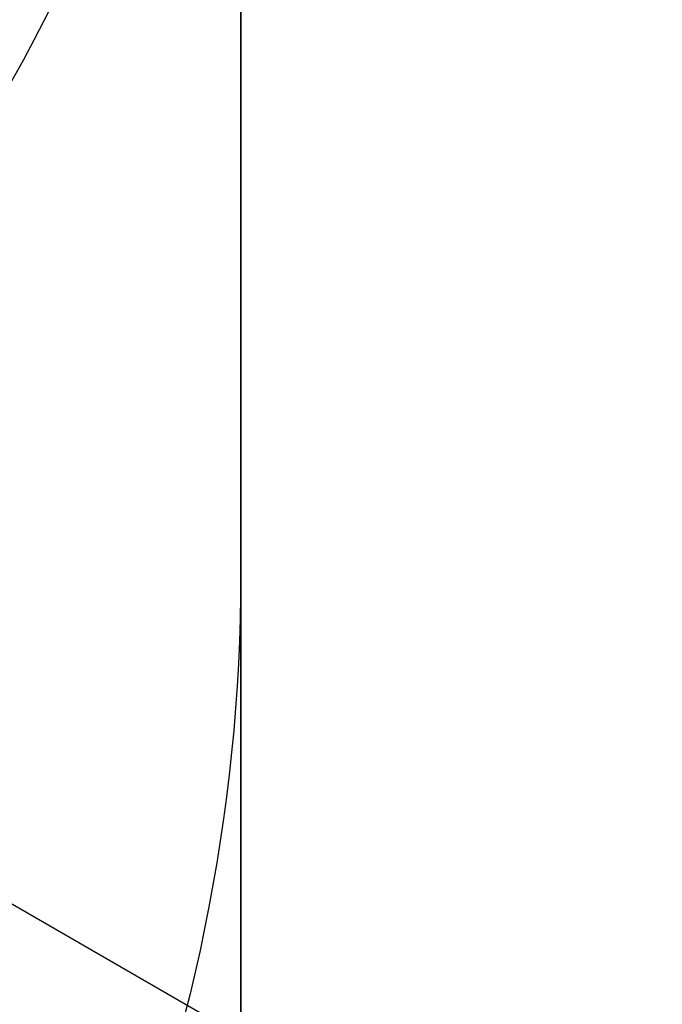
# Model space of a CAD drawing. Header units: millimetres. Extents: x -273 to 273, y -262 to 262.
# Tile 139 of 256: x 0.964 to 1.07, y -1.034 to -0.871. Entities that reach past the tile are written whole.
import ezdxf

# ---------------------------------------------------------------- set-up
doc = ezdxf.new("R2010")
doc.units = ezdxf.units.MM
doc.header["$MEASUREMENT"] = 0
doc.layers.add('Default', color=7, linetype='Continuous', true_color=0x000000)

# ---------------------------------------------------------------- blocks, each defined once
blk = doc.blocks.new('Block 01')
at = {"layer": 'Default', "color": 9, "true_color": 0xbfbfbf}
for points, knots in [([(0.9999999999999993, 0.9625595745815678, 779.189699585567), (0.9999999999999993, 1.280998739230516, 768.9222849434), (0.9999999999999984, 1.608226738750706, 758.6551502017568), (0.9999999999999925, 2.16290841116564, 741.7134129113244), (0.9999999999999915, 2.385163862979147, 735.0386403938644), (0.9999999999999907, 2.680020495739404, 726.3185048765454), (0.9999999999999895, 2.749496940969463, 724.2730361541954), (0.9999999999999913, 2.950221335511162, 718.3886082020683), (0.9999999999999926, 3.082223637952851, 714.5496747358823), (0.9999999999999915, 3.277304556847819, 708.9117359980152), (0.9999999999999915, 3.339734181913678, 707.1127082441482), (0.9999999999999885, 3.555340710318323, 700.9136911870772), (0.9999999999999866, 3.70928984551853, 696.5137288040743), (0.9999999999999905, 3.950457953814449, 689.6254209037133), (0.9999999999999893, 4.037597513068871, 687.1370725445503), (0.9999999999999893, 4.243346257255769, 681.2464907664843), (0.9999999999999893, 4.361796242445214, 677.8442516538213), (0.9999999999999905, 4.515059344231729, 673.3905213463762), (0.9999999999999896, 4.551104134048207, 672.3390726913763), (0.9999999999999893, 4.654748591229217, 669.3007794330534), (0.9999999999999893, 4.721901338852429, 667.3139195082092), (0.9999999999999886, 4.819302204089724, 664.3890582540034), (0.9999999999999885, 4.850315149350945, 663.4510824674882), (0.9999999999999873, 4.939106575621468, 660.7418510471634), (0.9999999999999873, 4.996199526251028, 658.9705727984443), (0.9999999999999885, 5.078196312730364, 656.3635239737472), (0.9999999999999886, 5.104171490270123, 655.5277872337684), (0.9999999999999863, 5.178117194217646, 653.1145003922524), (0.9999999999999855, 5.225159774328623, 651.5369216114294), (0.9999999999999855, 5.29177571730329, 649.2151569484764), (0.9999999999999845, 5.312728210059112, 648.4710108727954), (0.9999999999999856, 5.371892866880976, 646.3223061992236), (0.9999999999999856, 5.408934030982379, 644.9177149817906), (0.9999999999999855, 5.460257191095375, 642.8504632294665), (0.9999999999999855, 5.476222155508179, 642.1878448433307), (0.9999999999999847, 5.520726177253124, 640.2741157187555), (0.9999999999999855, 5.547853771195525, 639.0229716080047), (0.9999999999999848, 5.58403775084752, 637.1812211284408), (0.9999999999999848, 5.595070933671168, 636.5906540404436), (0.9999999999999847, 5.633113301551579, 634.4275768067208), (0.9999999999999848, 5.656253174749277, 632.854995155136), (0.9999999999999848, 5.683104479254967, 630.3453829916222), (0.9999999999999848, 5.690876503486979, 629.4083981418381), (0.9999999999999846, 5.704959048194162, 626.7757251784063), (0.9999999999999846, 5.705103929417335, 625.0799908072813), (0.9999999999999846, 5.686627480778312, 622.6148386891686), (0.9999999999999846, 5.678186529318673, 621.8453577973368), (0.9999999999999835, 5.64545024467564, 619.6685621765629), (0.9999999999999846, 5.613843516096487, 618.2613429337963), (0.9999999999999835, 5.547641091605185, 616.2076259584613), (0.9999999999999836, 5.523868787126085, 615.5607945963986), (0.9999999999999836, 5.446622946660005, 613.7124725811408), (0.9999999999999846, 5.385124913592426, 612.5113068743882), (0.9999999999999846, 5.275243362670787, 610.7489796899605), (0.9999999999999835, 5.237283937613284, 610.1871802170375), (0.9999999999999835, 5.118499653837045, 608.5617062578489), (0.9999999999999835, 5.029625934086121, 607.4986175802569), (0.9999999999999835, 4.881019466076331, 605.9291952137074), (0.9999999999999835, 4.83032082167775, 605.4220101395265), (0.9999999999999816, 4.673910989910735, 603.9353326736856), (0.9999999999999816, 4.560934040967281, 602.956608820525), (0.9999999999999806, 4.379236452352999, 601.5028346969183), (0.9999999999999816, 4.317553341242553, 601.0269018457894), (0.9999999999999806, 4.12857482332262, 599.6160337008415), (0.9999999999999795, 3.995433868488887, 598.6818870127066), (0.9999999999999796, 3.786684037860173, 597.287361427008), (0.9999999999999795, 3.716032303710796, 596.826235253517), (0.9999999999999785, 3.50066539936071, 595.4488499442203), (0.9999999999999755, 3.351765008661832, 594.5332490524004), (0.9999999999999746, 3.122282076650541, 593.1623081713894), (0.9999999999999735, 3.044892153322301, 592.7064300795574), (0.9999999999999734, 2.732205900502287, 590.8863798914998), (0.9999999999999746, 2.48970919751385, 589.5234549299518), (0.9999999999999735, 2.078471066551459, 587.25494673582), (0.9999999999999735, 1.91220008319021, 586.3489072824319), (0.9999999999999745, 1.410808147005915, 583.632654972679), (0.9999999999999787, 1.072868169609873, 581.822963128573), (0.9999999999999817, 0.5711502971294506, 579.1065381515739), (0.9999999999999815, 0.4046971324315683, 578.2002993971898), (0.9999999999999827, -0.09076097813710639, 575.4739079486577), (0.9999999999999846, -0.4145497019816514, 573.6527914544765), (0.9999999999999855, -0.8824460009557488, 570.9120456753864), (0.9999999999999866, -1.035911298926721, 569.9940308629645), (0.9999999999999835, -1.488219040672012, 567.219143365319), (0.9999999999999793, -1.775493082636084, 565.3603697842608), (0.9999999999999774, -2.18030329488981, 562.5551785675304), (0.9999999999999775, -2.311710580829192, 561.6107802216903), (0.9999999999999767, -2.6956154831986, 558.739862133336), (0.9999999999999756, -2.932182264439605, 556.8112103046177), (0.9999999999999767, -3.257130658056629, 553.8923683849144), (0.9999999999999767, -3.36147088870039, 552.9039599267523), (0.9999999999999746, -3.663546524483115, 549.8806416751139), (0.9999999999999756, -3.843391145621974, 547.8439591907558), (0.9999999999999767, -4.083989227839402, 544.7530731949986), (0.9999999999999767, -4.160288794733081, 543.7000679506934), (0.9999999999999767, -4.379039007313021, 540.4594946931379), (0.9999999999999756, -4.504346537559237, 538.2707934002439), (0.9999999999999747, -4.668144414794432, 534.9404097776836), (0.9999999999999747, -4.719466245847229, 533.7993364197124), (0.9999999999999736, -4.865625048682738, 530.2683522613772), (0.9999999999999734, -4.946798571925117, 527.8778965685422), (0.9999999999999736, -5.053184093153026, 524.2318923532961), (0.9999999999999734, -5.086627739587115, 522.9765634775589), (0.9999999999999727, -5.166318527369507, 519.7554249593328), (0.9999999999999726, -5.209125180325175, 517.7895314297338), (0.9999999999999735, -5.261845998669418, 515.1450833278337), (0.9999999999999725, -5.274934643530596, 514.4665890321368), (0.9999999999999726, -5.313790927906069, 512.3949672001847), (0.9999999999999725, -5.338397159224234, 511.0018180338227), (0.9999999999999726, -5.374120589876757, 508.8936473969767), (0.9999999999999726, -5.385971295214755, 508.1786381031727), (0.9999999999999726, -5.421515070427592, 505.9960504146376), (0.9999999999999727, -5.44455021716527, 504.5284613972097), (0.9999999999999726, -5.478716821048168, 502.3080902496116), (0.9999999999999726, -5.490179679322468, 501.5553131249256), (0.9999999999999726, -5.524920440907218, 499.2587152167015), (0.9999999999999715, -5.547960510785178, 497.7148908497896), (0.9999999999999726, -5.582803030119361, 495.3799789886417), (0.9999999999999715, -5.594605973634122, 494.5888914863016), (0.9999999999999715, -5.630680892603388, 492.1773672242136), (0.9999999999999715, -5.655055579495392, 490.5569319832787), (0.9999999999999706, -5.692442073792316, 488.1072702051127), (0.9999999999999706, -5.705190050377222, 487.2780396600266), (0.9999999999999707, -5.74436228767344, 484.7528019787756), (0.9999999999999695, -5.771155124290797, 483.0568005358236), (0.9999999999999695, -5.812589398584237, 480.4943105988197), (0.9999999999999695, -5.826764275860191, 479.6278145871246), (0.9999999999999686, -5.870422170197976, 476.9922073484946), (0.9999999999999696, -5.900470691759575, 475.2231054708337), (0.9999999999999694, -5.94709219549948, 472.5518411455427), (0.9999999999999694, -5.963052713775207, 471.6496680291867), (0.9999999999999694, -6.012209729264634, 468.9091680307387), (0.9999999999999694, -6.046105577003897, 467.0708536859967), (0.9999999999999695, -6.098688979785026, 464.2970022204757), (0.9999999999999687, -6.116670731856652, 463.3614517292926), (0.9999999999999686, -6.171965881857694, 460.5236705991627), (0.9999999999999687, -6.210054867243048, 458.6214550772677), (0.9999999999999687, -6.269009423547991, 455.7533387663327), (0.9999999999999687, -6.289124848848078, 454.7874225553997), (0.9999999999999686, -6.350823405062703, 451.8621084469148), (0.9999999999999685, -6.393205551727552, 449.9027274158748), (0.9999999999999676, -6.458574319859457, 446.9508051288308), (0.9999999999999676, -6.480812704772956, 445.9582472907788), (0.9999999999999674, -6.548807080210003, 442.9572863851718), (0.9999999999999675, -6.595336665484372, 440.9489008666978), (0.9999999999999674, -6.666795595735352, 437.9257695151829), (0.9999999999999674, -6.691023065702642, 436.9110070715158), (0.9999999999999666, -6.764833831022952, 433.8484250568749), (0.9999999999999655, -6.815119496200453, 431.8006224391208), (0.9999999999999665, -6.891976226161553, 428.7210187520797), (0.9999999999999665, -6.917935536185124, 427.689202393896), (0.9999999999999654, -7.023149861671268, 423.5381438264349), (0.9999999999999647, -7.103971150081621, 420.4189414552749), (0.9999999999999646, -7.241138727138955, 415.2075659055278), (0.9999999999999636, -7.296784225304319, 413.1153741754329), (0.9999999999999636, -7.437003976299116, 407.8807120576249), (0.9999999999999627, -7.522078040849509, 404.7382550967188), (0.9999999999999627, -7.635937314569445, 400.5500160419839), (0.9999999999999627, -7.664407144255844, 399.5042253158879), (0.9999999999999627, -7.749700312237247, 396.3732967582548), (0.9999999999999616, -7.806582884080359, 394.2881605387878), (0.9999999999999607, -7.891672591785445, 391.1648765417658), (0.9999999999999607, -7.919936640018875, 390.1267303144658), (0.9999999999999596, -8.004297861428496, 387.0239288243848), (0.9999999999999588, -8.060283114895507, 384.9592705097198), (0.9999999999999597, -8.14361918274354, 381.8691233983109), (0.9999999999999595, -8.171199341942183, 380.8436407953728), (0.9999999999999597, -8.253224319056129, 377.7832600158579), (0.9999999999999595, -8.307391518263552, 375.7483543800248), (0.9999999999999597, -8.387610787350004, 372.7048750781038), (0.9999999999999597, -8.414063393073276, 371.6963119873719), (0.9999999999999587, -8.492453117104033, 368.6903561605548), (0.9999999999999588, -8.54395021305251, 366.6929519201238), (0.9999999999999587, -8.619791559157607, 363.7073823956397), (0.9999999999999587, -8.644707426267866, 362.7192316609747), (0.9999999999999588, -8.718267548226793, 359.7774156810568), (0.9999999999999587, -8.766311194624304, 357.8237353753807), (0.9999999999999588, -8.836616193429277, 354.9050284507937), (0.9999999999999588, -8.859620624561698, 353.9400197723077), (0.9999999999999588, -8.927260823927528, 351.0697687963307), (0.9999999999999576, -8.971136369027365, 349.1645085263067), (0.9999999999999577, -9.034850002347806, 346.3193275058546), (0.9999999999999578, -9.055602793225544, 345.3794272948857), (0.9999999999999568, -9.116336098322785, 342.5858762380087), (0.9999999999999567, -9.155397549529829, 340.7322053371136), (0.9999999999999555, -9.21156898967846, 337.9649235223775), (0.9999999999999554, -9.229764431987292, 337.0513347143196), (0.9999999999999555, -9.282706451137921, 334.3373276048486), (0.9999999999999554, -9.31637641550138, 332.5368882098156), (0.9999999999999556, -9.364159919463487, 329.8495882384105), (0.9999999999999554, -9.379526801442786, 328.9627500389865), (0.9999999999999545, -9.423894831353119, 326.3288391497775), (0.9999999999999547, -9.451664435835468, 324.5817456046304), (0.9999999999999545, -9.490320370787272, 321.9742184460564), (0.9999999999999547, -9.502621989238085, 321.1138059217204), (0.9999999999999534, -9.53931983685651, 318.4428241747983), (0.9999999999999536, -9.562072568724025, 316.6322322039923), (0.9999999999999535, -9.59311716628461, 313.8735154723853), (0.9999999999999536, -9.60313404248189, 312.9254102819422), (0.9999999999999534, -9.630812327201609, 310.1118496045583), (0.9999999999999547, -9.646493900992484, 308.2463744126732), (0.9999999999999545, -9.665478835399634, 305.4627481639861), (0.9999999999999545, -9.671023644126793, 304.5446125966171), (0.9999999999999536, -9.689922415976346, 300.9248933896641), (0.9999999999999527, -9.697519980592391, 298.223278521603), (0.9999999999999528, -9.697964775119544, 293.7590302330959), (0.9999999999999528, -9.695019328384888, 291.9963982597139), (0.9999999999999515, -9.679547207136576, 287.6344381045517), (0.9999999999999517, -9.663126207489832, 285.0351232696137), (0.9999999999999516, -9.631127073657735, 281.5788330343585), (0.9999999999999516, -9.62236325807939, 280.7217952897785), (0.9999999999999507, -9.593669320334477, 278.1613667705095), (0.9999999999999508, -9.571257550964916, 276.4580037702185), (0.9999999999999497, -9.532633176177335, 273.9073598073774), (0.9999999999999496, -9.518965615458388, 273.0600403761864), (0.9999999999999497, -9.461142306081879, 269.6828585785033), (0.9999999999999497, -9.410324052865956, 267.1531103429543), (0.9999999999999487, -9.274660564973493, 261.2689274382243), (0.9999999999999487, -9.184113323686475, 257.9146251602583), (0.9999999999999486, -9.080691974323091, 254.5607204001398)], [-52.550842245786, -52.550842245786, -52.550842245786, -52.550842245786, -49.46913893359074, -49.46913893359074, -47.4655976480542, -47.4655976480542, -46.85160315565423, -46.85160315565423, -45.69924249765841, -45.69924249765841, -45.15920929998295, -45.15920929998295, -43.83841285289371, -43.83841285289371, -43.09145074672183, -43.09145074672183, -42.07016064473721, -42.07016064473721, -41.75454075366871, -41.75454075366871, -41.15814246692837, -41.15814246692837, -40.87659596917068, -40.87659596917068, -40.34493663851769, -40.34493663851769, -40.0940945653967, -40.0940945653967, -39.62061078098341, -39.62061078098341, -39.39727851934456, -39.39727851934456, -38.97575503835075, -38.97575503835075, -38.7769118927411, -38.7769118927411, -38.40148105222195, -38.40148105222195, -38.22428011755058, -38.22428011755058, -37.75245740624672, -37.75245740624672, -37.47135337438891, -37.47135337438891, -36.96264374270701, -36.96264374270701, -36.73178726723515, -36.73178726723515, -36.30953076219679, -36.30953076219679, -36.11535254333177, -36.11535254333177, -35.75454985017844, -35.75454985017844, -35.58562806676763, -35.58562806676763, -35.26560732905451, -35.26560732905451, -35.11269552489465, -35.11269552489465, -34.81714271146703, -34.81714271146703, -34.67317006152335, -34.67317006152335, -34.3901024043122, -34.3901024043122, -34.25015097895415, -34.25015097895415, -33.97186621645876, -33.97186621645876, -33.83314642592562, -33.83314642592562, -33.41785203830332, -33.41785203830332, -33.14150159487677, -33.14150159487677, -32.58920977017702, -32.58920977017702, -32.31279060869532, -32.31279060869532, -31.75789578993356, -31.75789578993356, -31.47867158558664, -31.47867158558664, -30.91444265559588, -30.91444265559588, -30.62839736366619, -30.62839736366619, -30.04550089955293, -30.04550089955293, -29.74733536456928, -29.74733536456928, -29.13398988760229, -29.13398988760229, -28.81726423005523, -28.81726423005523, -28.15960618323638, -28.15960618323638, -27.81694073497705, -27.81694073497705, -27.09940437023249, -27.09940437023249, -26.72267315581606, -26.72267315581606, -26.1327670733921, -26.1327670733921, -25.92918096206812, -25.92918096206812, -25.51117119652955, -25.51117119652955, -25.29663895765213, -25.29663895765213, -24.85630806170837, -24.85630806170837, -24.63044874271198, -24.63044874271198, -24.16724985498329, -24.16724985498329, -23.9298971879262, -23.9298971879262, -23.44371162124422, -23.44371162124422, -23.1949130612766, -23.1949130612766, -22.68604916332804, -22.68604916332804, -22.42606558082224, -22.42606558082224, -21.89525851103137, -21.89525851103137, -21.62456422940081, -21.62456422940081, -21.07297624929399, -21.07297624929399, -20.7922592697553, -20.7922592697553, -20.22148029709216, -20.22148029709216, -19.93164261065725, -19.93164261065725, -19.3436908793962, -19.3436908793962, -19.04584880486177, -19.04584880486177, -18.44317153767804, -18.44317153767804, -18.13865605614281, -18.13865605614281, -17.52413012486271, -17.52413012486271, -17.21448726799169, -17.21448726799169, -16.2784125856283, -16.2784125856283, -15.6505331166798, -15.6505331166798, -14.70745062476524, -14.70745062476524, -14.39359716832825, -14.39359716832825, -13.76782357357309, -13.76782357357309, -13.45626429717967, -13.45626429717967, -12.83663912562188, -12.83663912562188, -12.52888309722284, -12.52888309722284, -11.91819516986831, -11.91819516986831, -11.61552218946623, -11.61552218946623, -11.01610182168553, -11.01610182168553, -10.71956238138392, -10.71956238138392, -10.13328115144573, -10.13328115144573, -9.843696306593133, -9.843696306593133, -9.27196677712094, -9.27196677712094, -8.989928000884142, -8.989928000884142, -8.433703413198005, -8.433703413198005, -8.159572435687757, -8.159572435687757, -7.619346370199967, -7.619346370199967, -7.353254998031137, -7.353254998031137, -6.829060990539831, -6.829060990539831, -6.570910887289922, -6.570910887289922, -6.027690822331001, -6.027690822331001, -5.743243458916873, -5.743243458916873, -5.18358175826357, -5.18358175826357, -4.908136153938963, -4.908136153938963, -4.097651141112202, -4.097651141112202, -3.568861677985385, -3.568861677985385, -2.789054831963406, -2.789054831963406, -2.531930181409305, -2.531930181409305, -2.020878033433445, -2.020878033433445, -1.766649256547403, -1.766649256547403, -1.007574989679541, -1.007574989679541, -0.000925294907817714, -0.000925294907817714, -0.000925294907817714, -0.000925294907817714]), ([(0.9999999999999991, -0.2052013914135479, 771.7291281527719), (0.9999999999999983, 0.03975907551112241, 763.9344681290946), (0.9999999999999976, 0.2898410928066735, 756.1399690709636), (0.9999999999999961, 0.7635466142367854, 741.6708128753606), (0.9999999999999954, 0.9858062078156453, 734.9961111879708), (0.9999999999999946, 1.280655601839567, 726.2760610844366), (0.9999999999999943, 1.350131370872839, 724.2306072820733), (0.9999999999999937, 1.550852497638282, 718.3462274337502), (0.9999999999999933, 1.682852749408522, 714.5073271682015), (0.9999999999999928, 1.877930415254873, 708.8694455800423), (0.9999999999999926, 1.940358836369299, 707.070441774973), (0.9999999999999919, 2.1559601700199, 700.871538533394), (0.9999999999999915, 2.309905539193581, 696.4716660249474), (0.9999999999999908, 2.551066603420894, 689.5835586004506), (0.9999999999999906, 2.638202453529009, 687.0953208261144), (0.9999999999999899, 2.843937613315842, 681.2051568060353), (0.9999999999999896, 2.962378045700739, 677.8032248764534), (0.9999999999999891, 3.115628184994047, 673.3499515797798), (0.999999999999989, 3.151668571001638, 672.2986527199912), (0.9999999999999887, 3.255297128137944, 669.2608965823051), (0.9999999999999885, 3.32243878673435, 667.2744239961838), (0.9999999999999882, 3.419822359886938, 664.3501933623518), (0.9999999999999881, 3.450828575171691, 663.4124608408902), (0.9999999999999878, 3.539596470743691, 660.704074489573), (0.9999999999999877, 3.596673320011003, 658.9333980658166), (0.9999999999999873, 3.678645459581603, 656.3273161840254), (0.9999999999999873, 3.704611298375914, 655.4919445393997), (0.999999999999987, 3.778525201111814, 653.0798993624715), (0.9999999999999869, 3.825546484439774, 651.503197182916), (0.9999999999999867, 3.892130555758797, 649.1828278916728), (0.9999999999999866, 3.913071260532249, 648.4392005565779), (0.9999999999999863, 3.972196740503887, 646.2922325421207), (0.9999999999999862, 4.009212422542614, 644.8888592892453), (0.999999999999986, 4.060498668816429, 642.8235324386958), (0.9999999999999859, 4.076450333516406, 642.161620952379), (0.9999999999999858, 4.120911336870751, 640.2502285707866), (0.9999999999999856, 4.14801225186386, 639.0007143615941), (0.9999999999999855, 4.184159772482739, 637.1615244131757), (0.9999999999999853, 4.19518031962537, 636.57188790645), (0.9999999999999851, 4.233168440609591, 634.4129167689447), (0.999999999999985, 4.256278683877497, 632.8435107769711), (0.9999999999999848, 4.283098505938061, 630.3395495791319), (0.9999999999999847, 4.290862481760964, 629.4050399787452), (0.9999999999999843, 4.3049359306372, 626.7807965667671), (0.9999999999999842, 4.305114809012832, 625.0910165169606), (0.999999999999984, 4.286757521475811, 622.6353096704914), (0.9999999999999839, 4.278371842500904, 621.8693201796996), (0.9999999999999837, 4.245857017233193, 619.7039926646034), (0.9999999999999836, 4.21447517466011, 618.3047490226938), (0.9999999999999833, 4.148732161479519, 616.2634379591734), (0.9999999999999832, 4.12514340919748, 615.6210389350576), (0.9999999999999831, 4.048541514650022, 613.7866823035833), (0.999999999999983, 3.987582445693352, 612.5950460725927), (0.9999999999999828, 3.878670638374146, 610.8472161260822), (0.9999999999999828, 3.841069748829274, 610.2903893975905), (0.9999999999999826, 3.723445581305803, 608.6798807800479), (0.9999999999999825, 3.635454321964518, 607.6267784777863), (0.9999999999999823, 3.488318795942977, 606.0721949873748), (0.9999999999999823, 3.438128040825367, 605.569870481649), (0.9999999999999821, 3.283251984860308, 604.0971539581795), (0.999999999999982, 3.171363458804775, 603.1275236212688), (0.9999999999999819, 2.991376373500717, 601.6869588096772), (0.9999999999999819, 2.930246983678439, 601.2151505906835), (0.9999999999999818, 2.742844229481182, 599.8156275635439), (0.9999999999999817, 2.610761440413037, 598.8886963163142), (0.9999999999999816, 2.403598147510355, 597.5044463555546), (0.9999999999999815, 2.333431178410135, 597.0463870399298), (0.9999999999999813, 2.119379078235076, 595.6771341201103), (0.9999999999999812, 1.971324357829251, 594.7665961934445), (0.9999999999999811, 1.743064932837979, 593.402754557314), (0.9999999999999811, 1.666031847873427, 592.9489163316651), (0.999999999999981, 1.354493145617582, 591.1353137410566), (0.9999999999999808, 1.112800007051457, 589.7767941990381), (0.9999999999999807, 0.7026845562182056, 587.5143018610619), (0.9999999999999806, 0.5367179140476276, 586.6098754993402), (0.9999999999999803, 0.035694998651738, 583.8955381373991), (0.9999999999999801, -0.3021880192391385, 582.0861495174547), (0.9999999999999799, -0.8040808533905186, 579.3688656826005), (0.9999999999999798, -0.9707572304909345, 578.4614631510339), (0.9999999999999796, -1.467305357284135, 575.7292890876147), (0.9999999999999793, -1.791945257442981, 573.9035507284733), (0.9999999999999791, -2.261264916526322, 571.1548994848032), (0.999999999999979, -2.415306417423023, 570.2336020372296), (0.9999999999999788, -2.869558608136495, 567.4473514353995), (0.9999999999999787, -3.158147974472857, 565.5804883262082), (0.9999999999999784, -3.564914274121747, 562.762602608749), (0.9999999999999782, -3.697004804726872, 561.8136061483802), (0.999999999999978, -4.082972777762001, 558.9282844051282), (0.9999999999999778, -4.320842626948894, 556.9898160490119), (0.9999999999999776, -4.647599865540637, 554.0561529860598), (0.9999999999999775, -4.752521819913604, 553.0627493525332), (0.9999999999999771, -5.056228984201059, 550.0247599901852), (0.999999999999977, -5.237049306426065, 547.9783932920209), (0.9999999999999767, -5.478921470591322, 544.8733274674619), (0.9999999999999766, -5.555603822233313, 543.8158340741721), (0.9999999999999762, -5.775360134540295, 540.5628881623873), (0.999999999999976, -5.90123965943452, 538.3662981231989), (0.9999999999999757, -6.065739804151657, 535.024765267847), (0.9999999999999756, -6.117259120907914, 533.8804352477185), (0.9999999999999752, -6.263903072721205, 530.3412794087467), (0.999999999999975, -6.345337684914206, 527.9459071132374), (0.9999999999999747, -6.452022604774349, 524.2933648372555), (0.9999999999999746, -6.48554370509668, 523.036415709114), (0.9999999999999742, -6.565390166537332, 519.8121244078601), (0.999999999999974, -6.608270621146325, 517.8446980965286), (0.9999999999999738, -6.661070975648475, 515.1984166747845), (0.9999999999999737, -6.674175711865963, 514.5196220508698), (0.9999999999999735, -6.713072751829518, 512.4473730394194), (0.9999999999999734, -6.737701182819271, 511.0538969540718), (0.9999999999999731, -6.773451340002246, 508.9453584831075), (0.9999999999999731, -6.785308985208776, 508.2303083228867), (0.9999999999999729, -6.820868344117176, 506.0478120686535), (0.9999999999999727, -6.843910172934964, 504.5803553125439), (0.9999999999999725, -6.878081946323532, 502.3602769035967), (0.9999999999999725, -6.889545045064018, 501.6076602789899), (0.9999999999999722, -6.924282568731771, 499.3117057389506), (0.999999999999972, -6.947317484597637, 497.7683642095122), (0.9999999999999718, -6.98214837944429, 495.4342466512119), (0.9999999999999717, -6.993946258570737, 494.6434706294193), (0.9999999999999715, -7.030002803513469, 492.2329982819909), (0.9999999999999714, -7.054362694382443, 490.6133034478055), (0.9999999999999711, -7.091723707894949, 488.1648017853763), (0.999999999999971, -7.104462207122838, 487.3359909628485), (0.9999999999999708, -7.143603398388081, 484.8120925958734), (0.9999999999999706, -7.170373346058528, 483.1170107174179), (0.9999999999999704, -7.211770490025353, 480.5559323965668), (0.9999999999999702, -7.225932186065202, 479.689928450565), (0.99999999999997, -7.269548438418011, 477.05584621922), (0.9999999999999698, -7.299567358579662, 475.2877772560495), (0.9999999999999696, -7.346142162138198, 472.6180800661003), (0.9999999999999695, -7.362086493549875, 471.7164411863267), (0.9999999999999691, -7.411193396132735, 468.9775661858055), (0.999999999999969, -7.445054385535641, 467.1403425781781), (0.9999999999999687, -7.497583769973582, 464.3681326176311), (0.9999999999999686, -7.515547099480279, 463.4331329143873), (0.9999999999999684, -7.570786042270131, 460.5970035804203), (0.9999999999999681, -7.608836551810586, 458.6958890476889), (0.9999999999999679, -7.667732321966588, 455.8294188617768), (0.9999999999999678, -7.687827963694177, 454.8640478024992), (0.9999999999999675, -7.749466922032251, 451.9403483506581), (0.9999999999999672, -7.791808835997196, 449.9820368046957), (0.999999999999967, -7.8571169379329, 447.0317037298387), (0.9999999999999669, -7.879335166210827, 446.039665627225), (0.9999999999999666, -7.947269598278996, 443.040224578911), (0.9999999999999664, -7.993759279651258, 441.0328391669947), (0.9999999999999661, -8.065158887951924, 438.0111839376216), (0.999999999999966, -8.089366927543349, 436.996897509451), (0.9999999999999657, -8.16312078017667, 433.935686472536), (0.9999999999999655, -8.213369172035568, 431.8887788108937), (0.9999999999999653, -8.29017147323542, 428.8104846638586), (0.9999999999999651, -8.316113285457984, 427.779082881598), (0.9999999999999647, -8.421262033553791, 423.6295282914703), (0.9999999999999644, -8.502036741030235, 420.5114153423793), (0.9999999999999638, -8.639134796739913, 415.301706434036), (0.9999999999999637, -8.694756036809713, 413.2100918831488), (0.9999999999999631, -8.834924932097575, 407.9766352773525), (0.9999999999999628, -8.919974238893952, 404.8348066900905), (0.9999999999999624, -9.033806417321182, 400.6473439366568), (0.9999999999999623, -9.062271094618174, 399.6017010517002), (0.999999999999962, -9.147552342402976, 396.4711265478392), (0.9999999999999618, -9.204429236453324, 394.3861965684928), (0.9999999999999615, -9.289513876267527, 391.2631780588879), (0.9999999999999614, -9.31777740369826, 390.2250910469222), (0.999999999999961, -9.402140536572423, 387.1223808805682), (0.9999999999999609, -9.458129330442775, 385.0577547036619), (0.9999999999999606, -9.541474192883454, 381.9676132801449), (0.9999999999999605, -9.569058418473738, 380.9421041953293), (0.9999999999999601, -9.651098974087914, 377.8815598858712), (0.9999999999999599, -9.705278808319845, 375.8465172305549), (0.9999999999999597, -9.785520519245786, 372.8027908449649), (0.9999999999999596, -9.811981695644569, 371.7941176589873), (0.9999999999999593, -9.890400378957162, 368.7877490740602), (0.999999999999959, -9.941918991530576, 366.7900421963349), (0.9999999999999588, -10.0177960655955, 363.8039778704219), (0.9999999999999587, -10.04272487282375, 362.8156349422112), (0.9999999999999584, -10.11632688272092, 359.8731611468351), (0.9999999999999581, -10.16440059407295, 357.9190152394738), (0.9999999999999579, -10.23475404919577, 354.9995696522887), (0.9999999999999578, -10.25777558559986, 354.034287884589), (0.9999999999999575, -10.32546992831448, 351.163137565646), (0.9999999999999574, -10.36938359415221, 349.2572510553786), (0.999999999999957, -10.433157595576, 346.4110910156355), (0.9999999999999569, -10.45393136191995, 345.4708380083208), (0.9999999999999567, -10.51473010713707, 342.6761499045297), (0.9999999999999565, -10.55383703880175, 340.8216947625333), (0.9999999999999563, -10.61007961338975, 338.0531977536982), (0.9999999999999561, -10.62829949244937, 337.1391779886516), (0.9999999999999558, -10.68131693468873, 334.4238014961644), (0.9999999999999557, -10.71503879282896, 332.6224236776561), (0.9999999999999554, -10.762902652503, 329.9336785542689), (0.9999999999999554, -10.7782968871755, 329.0463336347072), (0.999999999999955, -10.8227485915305, 326.410829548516), (0.9999999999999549, -10.85057526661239, 324.6626495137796), (0.9999999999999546, -10.88931877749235, 322.0534572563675), (0.9999999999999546, -10.90164996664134, 321.1924661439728), (0.9999999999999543, -10.93844127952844, 318.5196234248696), (0.9999999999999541, -10.96125860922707, 316.7077490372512), (0.9999999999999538, -10.99240361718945, 313.9470411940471), (0.9999999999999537, -11.00245550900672, 312.9982273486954), (0.9999999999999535, -11.03023938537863, 310.1824642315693), (0.9999999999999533, -11.04599193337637, 308.3154951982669), (0.9999999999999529, -11.0650839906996, 305.5295941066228), (0.9999999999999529, -11.07066441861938, 304.6106776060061), (0.9999999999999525, -11.08970462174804, 300.9877286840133), (0.9999999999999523, -11.09740779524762, 298.2836648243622), (0.9999999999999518, -11.09802542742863, 293.8152786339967), (0.9999999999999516, -11.09514746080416, 292.0509579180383), (0.9999999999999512, -11.07983907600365, 287.6847548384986), (0.9999999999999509, -11.06351255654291, 285.0828856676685), (0.9999999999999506, -11.03163321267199, 281.6231920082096), (0.9999999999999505, -11.02289856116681, 280.7653054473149), (0.9999999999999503, -10.99429016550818, 278.2023441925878), (0.99999999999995, -10.97193319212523, 276.4972971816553), (0.9999999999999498, -10.9333871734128, 273.9441370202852), (0.9999999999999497, -10.91974508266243, 273.0959854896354), (0.9999999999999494, -10.86202136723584, 269.7155293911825), (0.9999999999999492, -10.81127225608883, 267.1833387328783), (0.9999999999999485, -10.67568597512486, 261.2905291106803), (0.9999999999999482, -10.58511832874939, 257.9300429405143), (0.9999999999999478, -10.48135596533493, 254.5607203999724)], [0.742078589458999, 0.742078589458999, 0.742078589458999, 0.742078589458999, 3.081672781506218, 3.081672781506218, 5.085228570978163, 5.085228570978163, 5.699229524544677, 5.699229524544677, 6.851600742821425, 6.851600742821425, 7.391636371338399, 7.391636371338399, 8.712429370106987, 8.712429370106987, 9.459371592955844, 9.459371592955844, 10.48058769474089, 10.48058769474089, 10.79616825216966, 10.79616825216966, 11.39246091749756, 11.39246091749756, 11.6739394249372, 11.6739394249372, 12.20542761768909, 12.20542761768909, 12.45616459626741, 12.45616459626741, 12.92939376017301, 12.92939376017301, 13.15257433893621, 13.15257433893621, 13.57373986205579, 13.57373986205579, 13.77237444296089, 13.77237444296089, 14.14732293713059, 14.14732293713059, 14.32424782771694, 14.32424782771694, 14.79512620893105, 14.79512620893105, 15.07549266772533, 15.07549266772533, 15.5824250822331, 15.5824250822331, 15.81223812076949, 15.81223812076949, 16.2321086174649, 16.2321086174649, 16.42495946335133, 16.42495946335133, 16.78290532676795, 16.78290532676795, 16.95033443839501, 16.95033443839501, 17.2673534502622, 17.2673534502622, 17.41880188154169, 17.41880188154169, 17.71161253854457, 17.71161253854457, 17.85433926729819, 17.85433926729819, 18.13522422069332, 18.13522422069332, 18.27424665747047, 18.27424665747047, 18.55099645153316, 18.55099645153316, 18.68909745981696, 18.68909745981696, 19.10305581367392, 19.10305581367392, 19.37891870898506, 19.37891870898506, 19.93112780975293, 19.93112780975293, 20.20790738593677, 20.20790738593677, 20.76422196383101, 20.76422196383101, 21.04445097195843, 21.04445097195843, 21.61114858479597, 21.61114858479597, 21.89859350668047, 21.89859350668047, 22.48447090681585, 22.48447090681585, 22.78415035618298, 22.78415035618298, 23.40042640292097, 23.40042640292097, 23.71850893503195, 23.71850893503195, 24.37855119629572, 24.37855119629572, 24.72220143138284, 24.72220143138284, 25.44122734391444, 25.44122734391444, 25.81845179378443, 25.81845179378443, 26.40882859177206, 26.40882859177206, 26.61250850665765, 26.61250850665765, 27.03062390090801, 27.03062390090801, 27.24517225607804, 27.24517225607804, 27.6854713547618, 27.6854713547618, 27.91128655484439, 27.91128655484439, 28.37434883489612, 28.37434883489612, 28.61161227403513, 28.61161227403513, 29.09758433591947, 29.09758433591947, 29.34626138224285, 29.34626138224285, 29.85485839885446, 29.85485839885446, 30.11469894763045, 30.11469894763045, 30.64520548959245, 30.64520548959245, 30.91574426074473, 30.91574426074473, 31.46701470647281, 31.46701470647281, 31.74757137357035, 31.74757137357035, 32.31803005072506, 32.31803005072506, 32.60770926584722, 32.60770926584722, 33.19535043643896, 33.19535043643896, 33.49304179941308, 33.49304179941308, 34.09542957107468, 34.09542957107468, 34.39980757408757, 34.39980757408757, 35.01407576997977, 35.01407576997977, 35.32359967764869, 35.32359967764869, 36.2593639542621, 36.2593639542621, 36.88708132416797, 36.88708132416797, 37.82999197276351, 37.82999197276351, 38.14380664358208, 38.14380664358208, 38.76952949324, 38.76952949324, 39.08107655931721, 39.08107655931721, 39.70070316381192, 39.70070316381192, 40.00847265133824, 40.00847265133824, 40.61921265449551, 40.61921265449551, 40.92192411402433, 40.92192411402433, 41.52144609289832, 41.52144609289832, 41.81804855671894, 41.81804855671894, 42.40448009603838, 42.40448009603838, 42.69415212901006, 42.69415212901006, 43.26607993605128, 43.26607993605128, 43.54822969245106, 43.54822969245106, 44.10469970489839, 44.10469970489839, 44.37896497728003, 44.37896497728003, 44.9194824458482, 44.9194824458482, 45.18573069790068, 45.18573069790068, 45.71026023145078, 45.71026023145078, 45.96858862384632, 45.96858862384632, 46.5122033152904, 46.5122033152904, 46.7968684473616, 46.7968684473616, 47.3569884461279, 47.3569884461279, 47.63267330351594, 47.63267330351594, 48.44390755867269, 48.44390755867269, 48.9732130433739, 48.9732130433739, 49.75379990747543, 49.75379990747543, 50.01118368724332, 50.01118368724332, 50.52274989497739, 50.52274989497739, 50.77723268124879, 50.77723268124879, 51.53705264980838, 51.53705264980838, 52.5455749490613, 52.5455749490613, 52.5455749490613, 52.5455749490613]), ([(0.6999999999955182, 0.9116640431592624, 728.3113877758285), (0.778539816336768, 0.9116640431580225, 728.3113877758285), (0.9347174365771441, 0.9769093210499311, 728.3135938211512), (0.9999999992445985, 1.132997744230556, 728.3188714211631), (0.9999999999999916, 1.211492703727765, 728.3215254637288)], [-9.502105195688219e-12, -9.502105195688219e-12, -9.502105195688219e-12, -9.502105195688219e-12, 0.5, 0.999999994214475, 0.999999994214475, 0.999999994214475, 0.999999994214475])]:
    blk.add_open_spline(points, degree=3, knots=knots, dxfattribs=at)
for points, degree in [([(0.9999999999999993, 0.9625595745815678, 779.189699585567), (1.000000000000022, 1.041061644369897, 779.1921342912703), (0.9347173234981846, 1.197164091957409, 779.1969757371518), (0.778539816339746, 1.262415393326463, 779.1989994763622), (0.699999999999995, 1.262415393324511, 779.1989994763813)], 3), ([(0.6999999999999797, 1.033510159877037, 579.9581225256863), (0.7785398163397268, 1.033510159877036, 579.9581225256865), (0.9347173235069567, 0.9693132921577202, 579.969979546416), (1.000000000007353, 0.8157333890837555, 579.9983454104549), (0.9999999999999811, 0.7384998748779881, 580.0126102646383)], 3), ([(1, -0.4367668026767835, 779.1463001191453), (0.9999999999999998, 0.2628963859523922, 779.1679998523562), (0.9999999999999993, 0.9625595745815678, 779.189699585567)], 2)]:
    blk.add_open_spline(points, degree=degree, dxfattribs=at)

msp = doc.modelspace()

# ---------------------------------------------------------------- linework, layer by layer
at = {"layer": 'Default', "color": 9, "true_color": 0xbfbfbf}
msp.add_line((90.04389771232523, -52.44831109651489, -760.7397318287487), (0.8574396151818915, -0.9564855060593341, -799.6199925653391), dxfattribs=at)
for centre, radius in [((2.48689957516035e-13, 4.67546815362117e-14, -579.6680000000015), 16), ((1.76744971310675e-13, 1.17676755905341e-15, -67.067876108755), 3.5), ((1.502247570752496e-14, 1.572370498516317e-15, -65.41749310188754), 3.5), ((1.766383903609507e-13, 3.113232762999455e-15, -62.66787610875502), 3), ((1.76717114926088e-13, 1.682889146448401e-15, -65.91787610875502), 2.625), ((2.48689957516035e-13, 4.217312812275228e-14, -582.5224783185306), 2.552031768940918), ((2.581645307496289e-14, 3.38909400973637e-15, -61.26787610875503), 2.4585), ((2.486899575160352e-13, 4.553261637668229e-14, -580.4293920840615), 2), ((2.77542757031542e-13, 3.047517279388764e-14, -558.4680000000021), 1.85), ((1.767849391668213e-13, 4.505931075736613e-16, -68.71787610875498), 1.25), ((1.768200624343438e-13, -1.875601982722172e-16, -70.16787610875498), 1.05), ((2.761611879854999e-13, 3.545958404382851e-14, -555.668000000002), 0.9999999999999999)]:
    msp.add_circle(centre, radius, dxfattribs=at)
for centre, radius, start, end in [((-3.8628076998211e-14, 1.277357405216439e-14, -22), 100.85, 0.002522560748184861, 270), ((-3.8628076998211e-14, 1.277357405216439e-14, -22), 100.05, 0.00252256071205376, 270), ((2.486899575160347e-13, 4.820173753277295e-14, -579.1680000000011), 15.99999999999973, 269.9999999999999, 89.99999999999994), ((2.48689957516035e-13, 4.464902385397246e-14, -580.168000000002), 16, 270, 89.99999999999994), ((2.486899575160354e-13, 7.48470901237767e-14, -578.6680000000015), 15.49999999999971, 269.9999999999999, 89.9999999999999), ((2.486899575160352e-13, 9.565976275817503e-15, -603.1680000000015), 7.499999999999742, 269.9999999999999, 89.99999999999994), ((2.486899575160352e-13, 4.598129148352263e-14, -580.1680000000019), 7.500000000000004, 270, 89.99999999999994), ((2.48689957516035e-13, 7.789619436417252e-15, -603.668000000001), 6.999999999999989, 269.9999999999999, 89.9999999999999), ((2.48689957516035e-13, 7.345530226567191e-15, -603.6680000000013), 4.458500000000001, 270, 89.99999999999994), ((2.486344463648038e-13, 1.275439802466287e-14, -583.6680000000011), 4.45849999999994, 277.9224263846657, 89.9999999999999), ((2.448644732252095e-14, 7.79312288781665e-15, -62.8678761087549), 4.449999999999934, 59.47667614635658, 239.4766761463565), ((2.185933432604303e-14, -9.758911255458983e-15, -59.66787610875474), 4.450000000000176, 59.47667614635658, 239.4766761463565), ((2.410389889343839e-14, 7.796626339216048e-15, -62.8678761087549), 4.449999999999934, 239.4766761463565, 59.47667614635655), ((2.080400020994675e-14, -9.18803421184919e-15, -59.66787610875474), 4.450000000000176, 239.4766761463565, 59.47667614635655), ((2.142905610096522e-14, 2.873867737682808e-15, -62.86787610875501), 2.999765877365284, 329.4766761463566, 149.4766761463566), ((2.997251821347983e-14, 4.076401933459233e-15, -59.66787610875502), 2.999765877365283, 329.4766761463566, 149.4766761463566), ((2.197891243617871e-14, 2.744134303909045e-15, -62.55537610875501), 2.458500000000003, 329.4766761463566, 149.4766761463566), ((2.974346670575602e-14, 3.422327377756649e-15, -59.98037610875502), 2.458500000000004, 329.4766761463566, 149.4766761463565), ((2.48689957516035e-13, 4.265062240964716e-14, -582.190784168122), 2.000000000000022, 269.9999999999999, 89.99999999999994), ((2.486899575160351e-13, 4.775764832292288e-14, -578.668000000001), 2, 270, 89.99999999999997), ((2.779998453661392e-13, 3.330913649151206e-14, -556.168000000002), 1.85, 280.2817592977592, 90.00000000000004), ((2.791100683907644e-13, 2.676055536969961e-14, -560.768000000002), 1.850000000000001, 280.2817592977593, 90.00000000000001), ((2.097795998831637e-14, 2.441837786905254e-15, -62.86787610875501), 2.999765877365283, 149.4766761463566, 329.4766761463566), ((2.978805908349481e-14, 4.140150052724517e-15, -59.66787610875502), 2.999765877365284, 149.4766761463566, 329.4766761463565), ((0.0009480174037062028, 0.0009537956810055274, -69.96787610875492), 1.250951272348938, 270.0435534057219, 180.2176346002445), ((1.764144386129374e-13, 1.572370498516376e-15, -66.16787610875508), 3.5, 270, 0.1740811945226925), ((1.77191594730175e-13, 1.350325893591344e-15, -65.66787610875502), 3, 270, 0.1740811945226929), ((1.767475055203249e-13, 1.322971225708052e-14, -59.66787610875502), 3.000000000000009, 270, 0.1740811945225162), ((1.771916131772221e-13, 4.653239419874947e-15, -59.16787610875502), 2.500000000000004, 180.1740811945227, 0.1740811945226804), ((1.767475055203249e-13, 2.127482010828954e-15, -66.16787610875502), 2.625, 270, 0.1740811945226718), ((1.775246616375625e-13, 1.017258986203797e-15, -65.66787610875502), 2.624999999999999, 270, 0.1740811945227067), ((1.773026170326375e-13, -3.150086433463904e-16, -70.16787610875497), 1.05, 270.1740811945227, 0.1740811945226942), ((4.085620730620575e-14, 1.572370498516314e-15, -66.16787610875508), 3.499999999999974, 179.9999999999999, 359.9999999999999), ((3.97459842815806e-14, 1.572370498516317e-15, -64.66711009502), 3.499999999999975, 179.9999999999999, 0), ((2.417510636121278e-14, 2.23850431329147e-15, -62.55537610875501), 2.458500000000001, 180, 329.4766761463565), ((3.147482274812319e-14, 2.793615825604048e-15, -59.98037610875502), 2.458500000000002, 180, 329.4766761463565), ((2.757793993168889e-13, 3.547390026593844e-14, -556.168000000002), 1, 180, 2.544443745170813e-14), ((2.763900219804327e-13, 3.544526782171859e-14, -555.168000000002), 1, 180, 3.61587203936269e-28), ((-4.973799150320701e-14, 5.797170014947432e-14, -44), 100.85, 270, 359.9999999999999), ((-3.907985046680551e-14, 3.310270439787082e-14), 100.85, 270, 4.293462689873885e-15), ((-7.105427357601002e-14, 5.086627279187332e-14), 100.05, 270, 359.9999999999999), ((-8.526512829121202e-14, 7.928798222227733e-14, -44), 100.0500000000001, 270, 359.9999999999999), ((-3.8628076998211e-14, 1.277357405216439e-14, -22), 100.85, 270, 1.052506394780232e-14), ((-3.8628076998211e-14, 1.277357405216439e-14, -22), 100.05, 270, 1.052506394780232e-14), ((1.777467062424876e-13, -1.980343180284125e-15, -67.96787610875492), 3.499999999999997, 270, 358.1273680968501), ((1.768585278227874e-13, 2.016459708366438e-15, -67.96787610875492), 1.250000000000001, 270, 354.4349107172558)]:
    msp.add_arc(centre, radius, start, end, dxfattribs=at)
at = {"layer": 'Default', "color": 9, "true_color": 0xbfbfbf, "extrusion": (0.8102067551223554, -0.4677730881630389, 0.3532044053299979)}
msp.add_arc((-1.474351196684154e-11, -746.5529519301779, -281.2871824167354), 1.999999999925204, 258.4741239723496, 270.000000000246, dxfattribs=at)
at = {"layer": 'Default', "color": 9, "true_color": 0xbfbfbf}
for points, weights, knots in [([(-112.052876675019, 3.686125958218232e-13, -41.67126407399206), (-112.052876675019, -112.052876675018, -41.67126407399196), (-3.551012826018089e-13, -112.052876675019, -41.67126407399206), (112.052876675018, -112.052876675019, -41.67126407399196), (112.052876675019, -3.848246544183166e-13, -41.67126407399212), (112.052876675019, 112.0528766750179, -41.671264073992), (3.859245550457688e-13, 112.052876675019, -41.67126407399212)], [1, 0.7071067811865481, 1, 0.7071067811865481, 1, 0.7071067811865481, 1], [-528.0367412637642, -528.0367412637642, -528.0367412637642, -352.0244941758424, -352.0244941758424, -176.0122470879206, -176.0122470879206, 0, 0, 0]), ([(3.733584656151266e-13, 108.255644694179, -41.67126407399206), (108.255644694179, 108.255644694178, -41.67126407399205), (108.255644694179, -3.295794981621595e-13, -41.67126407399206), (108.255644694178, -108.255644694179, -41.67126407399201), (-3.424886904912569e-13, -108.255644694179, -41.67126407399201), (-108.255644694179, -108.255644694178, -41.67126407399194), (-108.255644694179, 3.561743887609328e-13, -41.67126407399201)], [1, 0.7071067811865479, 1, 0.7071067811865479, 1, 0.7071067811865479, 1], [0, 0, 0, 170.0475690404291, 170.0475690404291, 340.0951380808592, 340.0951380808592, 510.1427071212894, 510.1427071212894, 510.1427071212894]), ([(2.109977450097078e-13, 58.94401797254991, -59.09351528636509), (58.94401797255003, 58.94401797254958, -59.09351528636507), (58.94401797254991, -1.942115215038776e-13, -59.09351528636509), (58.94401797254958, -58.94401797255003, -59.09351528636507), (-1.805700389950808e-13, -58.94401797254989, -59.09351528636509), (-58.94401797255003, -58.94401797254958, -59.09351528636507), (-58.9440179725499, 1.973562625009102e-13, -59.09351528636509), (-58.94401797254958, 58.94401797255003, -59.09351528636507), (2.109977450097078e-13, 58.94401797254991, -59.09351528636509)], [0.9909948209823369, 0.7007391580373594, 0.9909948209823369, 0.7007391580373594, 0.9909948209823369, 0.7007391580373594, 0.9909948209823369, 0.7007391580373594, 0.9909948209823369], [0, 0, 0, 224.1057533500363, 224.1057533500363, 448.211506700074, 448.211506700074, 672.3172600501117, 672.3172600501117, 896.423013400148, 896.423013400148, 896.423013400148]), ([(2.044550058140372e-13, 56.93896143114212, -58.00311703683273), (56.93896143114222, 56.93896143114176, -58.00311703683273), (56.93896143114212, -1.875516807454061e-13, -58.00311703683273), (56.93896143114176, -56.9389614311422, -58.00311703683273), (-1.737930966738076e-13, -56.9389614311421, -58.00311703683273), (-56.93896143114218, -56.93896143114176, -58.00311703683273), (-56.93896143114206, 1.906964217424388e-13, -58.00311703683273), (-56.93896143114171, 56.93896143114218, -58.00311703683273), (2.044550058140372e-13, 56.93896143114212, -58.00311703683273)], [0.9915545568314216, 0.70113495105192, 0.9915545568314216, 0.70113495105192, 0.9915545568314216, 0.70113495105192, 0.9915545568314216, 0.70113495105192, 0.9915545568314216], [0, 0, 0, 216.5112893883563, 216.5112893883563, 433.0225787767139, 433.0225787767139, 649.5338681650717, 649.5338681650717, 866.045157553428, 866.045157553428, 866.045157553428])]:
    msp.add_rational_spline(points, weights, degree=2, knots=knots, dxfattribs=at)
msp.add_open_spline([(86.75500000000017, -50.08802260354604, -756.8932544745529), (43.37750000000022, -25.04401130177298, -775.8033956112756), (2.700062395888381e-13, 7.615262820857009e-14, -794.7135367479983)], degree=2, dxfattribs=at)

# ---------------------------------------------------------------- block references
at = {"layer": 'Default', "color": 9, "true_color": 0xbfbfbf, "extrusion": (0, 0, -1), "rotation": 180}
msp.add_blockref('Block 01', (0, 8.233708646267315e-15, -200), dxfattribs=at)

doc.saveas('drawing.dxf')
